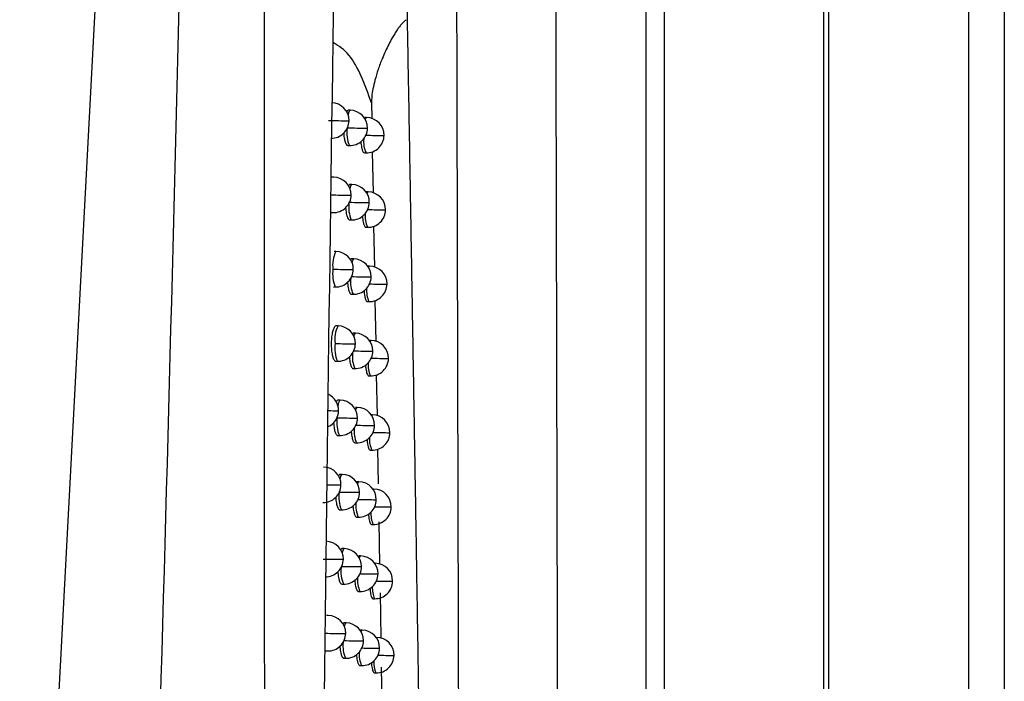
# Model space of a CAD drawing. Header units: millimetres. Extents: x 25 to 1229, y -261 to 1180.
# Tile 123 of 224: x 553 to 581, y 393 to 412. Entities that reach past the tile are written whole.
import ezdxf

# ---------------------------------------------------------------- set-up
doc = ezdxf.new("R2010")
doc.units = ezdxf.units.MM

msp = doc.modelspace()

# ---------------------------------------------------------------- linework, layer by layer
at = {"color": 7, "linetype": 'Continuous', "lineweight": 25}
for p, q in [((575.969, 640.493), (575.969, 280.406)), ((579.926, 280.449), (579.926, 640.449)), ((580.926, 640.449), (580.926, 280.449)), ((575.838, 338.337), (575.838, 452.562)), ((570.829, 338.552), (570.829, 452.347)), ((571.329, 452.347), (571.329, 338.789)), ((553.155, 371.921), (555.518, 416.988)), ((563.077, 409.818), (563.085, 409.379)), ((562.474, 409.612), (562.421, 409.613)), ((562.941, 409.405), (562.888, 409.406)), ((562.409, 408.613), (562.456, 408.612)), ((562.876, 408.406), (562.923, 408.406)), ((563.101, 408.44), (563.122, 407.282)), ((562.013, 407.721), (561.961, 407.722)), ((562.525, 407.514), (562.473, 407.515)), ((562.983, 407.307), (562.931, 407.308)), ((561.948, 406.722), (561.995, 406.721)), ((562.46, 406.515), (562.507, 406.514)), ((562.918, 406.308), (562.965, 406.308)), ((563.138, 406.341), (563.159, 405.185)), ((562.074, 405.623), (562.021, 405.624)), ((562.576, 405.416), (562.523, 405.417)), ((563.024, 405.21), (562.972, 405.211)), ((562.009, 404.624), (562.056, 404.624)), ((562.511, 404.417), (562.558, 404.416)), ((562.959, 404.211), (563.006, 404.21)), ((563.175, 404.243), (563.196, 403.089)), ((562.133, 403.526), (562.081, 403.527)), ((562.625, 403.319), (562.573, 403.32)), ((563.065, 403.114), (563.02, 403.114)), ((562.068, 402.527), (562.116, 402.527)), ((562.56, 402.32), (562.608, 402.32)), ((563.212, 402.145), (563.233, 400.993)), ((563, 402.115), (563.047, 402.114)), ((562.192, 401.43), (562.139, 401.431)), ((562.674, 401.223), (562.622, 401.224)), ((563.105, 401.018), (563.069, 401.018)), ((562.109, 400.93), (562.11, 400.944)), ((562.127, 400.431), (562.174, 400.43)), ((562.609, 400.224), (562.656, 400.224)), ((563.04, 400.019), (563.087, 400.018)), ((563.249, 400.049), (563.267, 399.07)), ((562.25, 399.335), (562.197, 399.336)), ((562.722, 399.128), (562.67, 399.129)), ((563.144, 398.922), (563.117, 398.923)), ((562.184, 398.336), (562.232, 398.335)), ((563.625, 398.416), (563.635, 398.416)), ((562.657, 398.129), (562.704, 398.128)), ((563.286, 397.994), (563.305, 396.805)), ((563.079, 397.923), (563.126, 397.923)), ((562.306, 397.24), (562.254, 397.241)), ((562.77, 397.033), (562.718, 397.034)), ((563.183, 396.828), (563.165, 396.828)), ((563.664, 396.322), (563.674, 396.322)), ((562.241, 396.241), (562.288, 396.24)), ((562.704, 396.034), (562.752, 396.034)), ((563.118, 395.829), (563.165, 395.828)), ((563.318, 395.991), (563.339, 394.711)), ((561.858, 395.353), (561.806, 395.354)), ((562.362, 395.146), (562.31, 395.147)), ((562.816, 394.939), (562.764, 394.94)), ((563.221, 394.734), (563.211, 394.734)), ((561.793, 394.354), (561.84, 394.353)), ((562.297, 394.147), (562.344, 394.146)), ((563.703, 394.228), (563.713, 394.228)), ((562.751, 393.94), (562.798, 393.94)), ((563.352, 393.895), (563.373, 392.619)), ((563.156, 393.735), (563.204, 393.734))]:
    msp.add_line(p, q, dxfattribs=at)
at = {"color": 7, "linetype": 'Continuous', "lineweight": 25, "flags": 128}
for points in [[(562.42, 409.469), (562.445, 409.574), (562.474, 409.612), (562.474, 409.612)], [(562.905, 409.349), (562.912, 409.367), (562.94, 409.405), (562.941, 409.405)], [(562.423, 409.314), (562.441, 409.314), (562.443, 409.314)], [(562.949, 409.106), (562.965, 409.106), (562.965, 409.106)], [(563.419, 408.899), (563.432, 408.899), (563.432, 408.899)], [(562.475, 407.391), (562.496, 407.476), (562.525, 407.514), (562.525, 407.514)], [(562.486, 407.215), (562.503, 407.216), (562.504, 407.216)], [(562.951, 407.261), (562.954, 407.269), (562.982, 407.307), (562.983, 407.307)], [(563.001, 407.008), (563.016, 407.008), (563.016, 407.008)], [(563.462, 406.801), (563.474, 406.801), (563.474, 406.801)], [(562.528, 405.311), (562.547, 405.378), (562.575, 405.416), (562.576, 405.416)], [(562.996, 405.174), (563.024, 405.21), (563.024, 405.21)], [(562.547, 405.118), (562.564, 405.118), (562.565, 405.118)], [(563.052, 404.91), (563.066, 404.91), (563.067, 404.91)], [(563.504, 404.704), (563.515, 404.704), (563.515, 404.704)], [(562.581, 403.229), (562.596, 403.281), (562.625, 403.319), (562.625, 403.319)], [(562.607, 403.021), (562.624, 403.021), (562.624, 403.021)], [(563.04, 403.086), (563.064, 403.114), (563.065, 403.114)], [(563.102, 402.813), (563.116, 402.814), (563.116, 402.814)], [(563.545, 402.607), (563.556, 402.607), (563.556, 402.607)], [(562.133, 401.26), (562.155, 401.366), (562.18, 401.424), (562.192, 401.43)], [(562.129, 401.132), (562.147, 401.133), (562.149, 401.133)], [(562.634, 401.147), (562.645, 401.185), (562.674, 401.223), (562.674, 401.223)], [(563.084, 400.997), (563.105, 401.018), (563.105, 401.018)], [(562.666, 400.924), (562.682, 400.924), (562.683, 400.924)], [(563.152, 400.717), (563.165, 400.717), (563.165, 400.717)], [(563.585, 400.511), (563.596, 400.511), (563.596, 400.511)], [(562.195, 399.189), (562.216, 399.285), (562.244, 399.333), (562.25, 399.335)], [(562.685, 399.064), (562.693, 399.09), (562.722, 399.128), (562.722, 399.128)], [(562.197, 399.037), (562.215, 399.037), (562.217, 399.037)], [(562.725, 398.829), (562.74, 398.829), (562.741, 398.829)], [(563.127, 398.909), (563.144, 398.922), (563.144, 398.922)], [(563.2, 398.622), (563.213, 398.622), (563.213, 398.622)], [(562.255, 397.114), (562.277, 397.202), (562.306, 397.24), (562.306, 397.24)], [(562.265, 396.941), (562.283, 396.942), (562.284, 396.942)], [(562.736, 396.98), (562.741, 396.995), (562.769, 397.033), (562.77, 397.033)], [(562.782, 396.734), (562.797, 396.734), (562.797, 396.734)], [(563.17, 396.82), (563.183, 396.828), (563.183, 396.828)], [(563.248, 396.527), (563.261, 396.527), (563.261, 396.527)], [(562.314, 395.037), (562.333, 395.108), (562.362, 395.146), (562.362, 395.146)], [(562.785, 394.897), (562.787, 394.901), (562.816, 394.939), (562.816, 394.939)], [(562.331, 394.847), (562.348, 394.847), (562.349, 394.847)], [(562.838, 394.639), (562.853, 394.64), (562.853, 394.64)], [(563.213, 394.731), (563.221, 394.734), (563.221, 394.734)], [(563.295, 394.433), (563.307, 394.433), (563.307, 394.433)]]:
    msp.add_lwpolyline(points, dxfattribs=at)
at = {"color": 7, "linetype": 'Continuous', "lineweight": 25}
for centre, radius, start, end in [((561.943, 409.319), 0.5, 359.4043, 88.9784), ((562.465, 409.112), 0.5, 359.3475, 88.9784), ((562.932, 408.905), 0.5, 359.3171, 88.9784), ((562.833, 490.354), 81.041, 269.31826, 269.71012), ((561.943, 409.319), 0.5, 268.9784, 359.4043), ((563.273, 408.969), 0.892, 171.619, 203.5719), ((563.421, 488.537), 79.432, 269.25736, 269.65979), ((562.465, 409.112), 0.5, 268.9784, 359.3475), ((563.634, 408.726), 0.78, 174.3361, 204.2225), ((563.931, 486.47), 77.573, 269.25339, 269.62229), ((562.932, 408.905), 0.5, 268.9784, 359.3171), ((562.004, 407.221), 0.5, 359.3874, 88.9784), ((562.516, 407.014), 0.5, 359.3352, 88.9784), ((562.907, 487.047), 79.833, 269.29955, 269.69786), ((562.004, 407.221), 0.5, 268.9784, 359.3874), ((562.974, 406.807), 0.5, 359.3091, 88.9784), ((563.301, 406.862), 0.867, 172.2015, 203.6988), ((563.477, 484.906), 77.9, 269.25126, 269.65011), ((562.516, 407.014), 0.5, 268.9784, 359.3352), ((563.662, 406.623), 0.765, 174.7209, 204.3269), ((562.974, 406.807), 0.5, 268.9784, 359.3091), ((563.98, 483.78), 76.98, 269.24906, 269.61422), ((562.797, 405.247), 0.816, 152.5214, 188.7606), ((562.065, 405.123), 0.5, 359.3713, 88.9784), ((562.567, 404.916), 0.5, 359.3238, 88.9784), ((563.015, 404.71), 0.5, 359.3018, 88.9784), ((562.942, 404.992), 0.96, 172.1744, 202.5891), ((562.979, 483.935), 78.818, 269.2819, 269.68586), ((562.065, 405.123), 0.5, 268.9784, 359.3713), ((563.535, 481.804), 76.895, 269.24348, 269.64041), ((562.567, 404.916), 0.5, 268.9784, 359.3238), ((563.331, 404.758), 0.845, 172.7275, 203.8195), ((563.015, 404.71), 0.5, 268.9784, 359.3018), ((564.029, 481.175), 76.473, 269.24538, 269.60646), ((563.69, 404.521), 0.752, 175.0858, 204.4286), ((562.828, 403.155), 0.788, 151.8609, 189.4206), ((562.124, 403.026), 0.5, 359.3561, 88.9784), ((562.616, 402.82), 0.5, 359.3131, 88.9784), ((562.976, 402.892), 0.935, 171.7666, 202.9965), ((563.051, 480.997), 77.978, 269.2653, 269.67411), ((562.124, 403.026), 0.5, 268.9784, 359.3561), ((563.056, 402.614), 0.5, 359.2951, 88.9784), ((563.362, 402.654), 0.825, 173.2103, 203.9353), ((563.592, 478.816), 76.004, 269.23651, 269.63102), ((562.616, 402.82), 0.5, 268.9784, 359.3131), ((563.719, 402.42), 0.739, 175.4329, 204.5277), ((563.056, 402.614), 0.5, 268.9784, 359.2951), ((564.077, 478.651), 76.045, 269.24232, 269.59902), ((561.649, 401.138), 0.5, 359.4046, 63.4049), ((562.183, 400.93), 0.5, 359.3418, 88.9784), ((561.649, 401.138), 0.5, 294.8186, 359.4046), ((562.292, 444.519), 43.387, 269.4341, 269.7838), ((562.665, 400.724), 0.5, 359.3031, 88.9784), ((563.096, 400.518), 0.5, 359.2891, 88.9784), ((563.003, 400.791), 0.904, 171.2125, 203.55), ((563.122, 478.217), 77.294, 269.24972, 269.66264), ((562.183, 400.93), 0.5, 268.9784, 359.3418), ((563.393, 400.552), 0.807, 173.6584, 204.047), ((563.648, 475.933), 75.218, 269.23032, 269.62193), ((562.665, 400.724), 0.5, 268.9784, 359.3031), ((563.096, 400.518), 0.5, 268.9784, 359.2891), ((564.124, 476.203), 75.693, 269.23985, 269.59189), ((563.747, 400.32), 0.726, 175.7639, 204.6244), ((561.717, 399.042), 0.5, 359.3865, 88.9784), ((562.241, 398.835), 0.5, 359.3282, 88.9784), ((562.713, 398.628), 0.5, 359.2938, 88.9784), ((561.717, 399.042), 0.5, 268.9784, 359.3865), ((562.433, 452.589), 53.553, 269.3646, 269.7483), ((563.011, 398.69), 0.856, 170.2844, 204.4775), ((563.192, 475.579), 76.751, 269.23512, 269.65143), ((562.241, 398.835), 0.5, 268.9784, 359.3282), ((563.135, 398.422), 0.5, 359.2836, 88.9784), ((563.426, 398.452), 0.79, 174.0778, 204.1552), ((563.704, 473.147), 74.527, 269.22487, 269.61317), ((562.713, 398.628), 0.5, 268.9784, 359.2938), ((563.776, 398.221), 0.715, 176.0803, 204.7188), ((563.135, 398.422), 0.5, 268.9784, 359.2836), ((564.171, 473.827), 75.413, 269.23796, 269.58508), ((561.784, 396.947), 0.5, 359.3692, 88.9784), ((562.297, 396.74), 0.5, 359.3156, 88.9784), ((562.687, 474.529), 77.588, 269.27884, 269.68871), ((561.784, 396.947), 0.5, 268.9784, 359.3692), ((562.761, 396.533), 0.5, 359.2853, 88.9784), ((563.086, 396.59), 0.871, 172.1134, 203.6801), ((563.254, 472.094), 75.362, 269.22806, 269.6414), ((562.297, 396.74), 0.5, 268.9784, 359.3156), ((563.174, 396.328), 0.5, 359.2788, 88.9784), ((563.458, 396.352), 0.775, 174.4726, 204.2602), ((563.758, 470.45), 73.924, 269.22012, 269.60472), ((562.761, 396.533), 0.5, 268.9784, 359.2853), ((563.174, 396.328), 0.5, 268.9784, 359.2788), ((564.218, 471.519), 75.199, 269.23661, 269.57859), ((563.804, 396.123), 0.704, 176.3833, 204.8109), ((561.849, 394.853), 0.5, 359.3529, 88.9784), ((562.353, 394.646), 0.5, 359.3037, 88.9784), ((562.807, 394.44), 0.5, 359.2774, 88.9784), ((562.764, 471.464), 76.618, 269.26091, 269.6765), ((561.849, 394.853), 0.5, 268.9784, 359.3529), ((563.317, 469.016), 74.378, 269.21993, 269.63143), ((562.353, 394.646), 0.5, 268.9784, 359.3037), ((563.213, 394.234), 0.5, 359.2745, 88.9784), ((563.12, 394.488), 0.848, 172.6419, 203.8004), ((562.807, 394.44), 0.5, 268.9784, 359.2774), ((563.812, 467.836), 73.405, 269.21604, 269.59659), ((563.491, 394.253), 0.761, 174.8462, 204.3625), ((563.833, 394.026), 0.694, 176.6737, 204.9009), ((563.213, 394.234), 0.5, 268.9784, 359.2745), ((564.263, 469.276), 75.05, 269.23578, 269.57242)]:
    msp.add_arc(centre, radius, start, end, dxfattribs=at)
for points, knots in [([(568.2, 450.546), (568.202, 449.389), (568.206, 447.075), (568.212, 443.606), (568.218, 440.138), (568.224, 436.671), (568.231, 433.205), (568.237, 429.74), (568.244, 426.276), (568.251, 422.813), (568.258, 419.352), (568.266, 415.891), (568.273, 412.432), (568.281, 408.974), (568.289, 405.516), (568.297, 402.06), (568.305, 398.605), (568.316, 394), (568.331, 388.248), (568.349, 381.352), (568.368, 374.462), (568.387, 367.58), (568.407, 360.704), (568.428, 353.835), (568.449, 346.973), (568.464, 342.405), (568.472, 340.12)], [0, 0, 0, 0, 0.031249, 0.062496, 0.093743, 0.12499, 0.156236, 0.187482, 0.218728, 0.249975, 0.281223, 0.312471, 0.343721, 0.374973, 0.406226, 0.437482, 0.468739, 0.5, 0.562517, 0.625024, 0.687525, 0.750021, 0.812515, 0.875007, 0.937502, 1, 1, 1, 1]), ([(565.703, 338.214), (565.699, 339.394), (565.691, 341.742), (565.679, 345.248), (565.668, 348.721), (565.657, 352.16), (565.646, 355.565), (565.635, 358.936), (565.625, 362.273), (565.615, 365.576), (565.605, 368.846), (565.595, 372.08), (565.586, 375.281), (565.577, 378.447), (565.568, 381.579), (565.559, 384.677), (565.551, 387.74), (565.543, 390.769), (565.535, 393.763), (565.527, 396.722), (565.519, 399.647), (565.512, 402.537), (565.505, 405.393), (565.498, 408.213), (565.491, 410.999), (565.484, 413.75), (565.478, 416.466), (565.474, 418.265), (565.472, 419.159)], [0, 0, 0, 0, 0.04397, 0.087499, 0.130586, 0.173231, 0.215435, 0.257197, 0.298519, 0.339399, 0.379839, 0.419839, 0.459397, 0.498516, 0.537194, 0.575432, 0.61323, 0.650588, 0.687507, 0.723986, 0.760025, 0.795625, 0.830785, 0.865506, 0.899788, 0.933631, 0.967035, 1, 1, 1, 1]), ([(565.145, 337.799), (565.134, 338.815), (565.111, 340.84), (565.076, 343.868), (565.041, 346.874), (565.006, 349.86), (564.97, 352.824), (564.934, 355.767), (564.897, 358.689), (564.86, 361.589), (564.823, 364.468), (564.785, 367.325), (564.747, 370.161), (564.709, 372.974), (564.67, 375.766), (564.631, 378.536), (564.591, 381.285), (564.551, 384.011), (564.511, 386.715), (564.47, 389.398), (564.429, 392.058), (564.387, 394.696), (564.345, 397.312), (564.303, 399.906), (564.26, 402.477), (564.217, 405.026), (564.174, 407.553), (564.13, 410.057), (564.086, 412.539), (564.041, 414.998), (564.011, 416.63), (563.996, 417.442)], [0, 0, 0, 0, 0.038566, 0.07684, 0.114823, 0.152513, 0.189913, 0.22702, 0.263836, 0.30036, 0.336593, 0.372534, 0.408183, 0.44354, 0.478606, 0.513381, 0.547863, 0.582054, 0.615954, 0.649562, 0.682878, 0.715902, 0.748635, 0.781076, 0.813226, 0.845084, 0.87665, 0.907925, 0.938908, 0.9696, 1, 1, 1, 1]), ([(560.119, 315.718), (560.118, 317.407), (560.115, 320.792), (560.11, 325.883), (560.106, 331.002), (560.102, 336.147), (560.098, 341.319), (560.094, 346.518), (560.09, 351.744), (560.086, 356.997), (560.083, 362.277), (560.079, 367.583), (560.076, 372.917), (560.073, 378.277), (560.07, 383.664), (560.067, 389.077), (560.064, 394.518), (560.062, 399.985), (560.059, 405.479), (560.057, 410.999), (560.055, 414.689), (560.055, 416.538)], [0, 0, 0, 0, 0.0502629, 0.1007885, 0.1515771, 0.2026286, 0.2539431, 0.3055207, 0.3573614, 0.4094653, 0.4618324, 0.5144629, 0.5673568, 0.6205141, 0.673935, 0.7276196, 0.7815679, 0.83578, 0.8902559, 0.9449959, 1, 1, 1, 1]), ([(562.023, 413.844), (561.771, 397.461), (561.59, 381.067), (561.338, 348.287), (561.265, 331.904), (561.228, 315.531)], [0, 0, 0, 0, 0.5, 0.5, 1, 1, 1, 1]), ([(564.057, 412.165), (564.036, 412.148), (563.992, 412.111), (563.93, 412.045), (563.865, 411.965), (563.798, 411.873), (563.729, 411.767), (563.649, 411.631), (563.56, 411.467), (563.467, 411.273), (563.365, 411.037), (563.264, 410.765), (563.177, 410.478), (563.118, 410.224), (563.082, 410.011), (563.079, 409.879), (563.077, 409.818)], [0, 0, 0, 0, 0.030772, 0.065702, 0.105047, 0.148987, 0.197652, 0.251134, 0.33087, 0.413859, 0.500268, 0.627622, 0.750224, 0.846489, 0.929534, 1, 1, 1, 1]), ([(563.077, 409.818), (562.887, 410.338), (562.592, 411.15), (562.152, 411.421), (561.994, 411.518)], [0, 0, 0, 0, 0.641342, 1, 1, 1, 1]), ([(562.421, 409.606), (562.417, 409.608), (562.399, 409.616), (562.382, 409.587), (562.369, 409.567)], [0, 0, 0, 0, 0.2693581, 1, 1, 1, 1]), ([(562.293, 408.966), (562.294, 408.96), (562.295, 408.899), (562.312, 408.797), (562.342, 408.684), (562.377, 408.619), (562.4, 408.619), (562.409, 408.619)], [0, 0, 0, 0, 0.0270076, 0.291261, 0.5563564, 0.8229889, 1, 1, 1, 1]), ([(562.775, 408.73), (562.775, 408.728), (562.776, 408.693), (562.785, 408.632), (562.799, 408.541), (562.821, 408.469), (562.847, 408.417), (562.866, 408.41), (562.876, 408.406)], [0, 0, 0, 0, 0.01253, 0.178451, 0.350946, 0.585969, 0.771196, 1, 1, 1, 1]), ([(562.473, 407.514), (562.473, 407.515), (562.463, 407.52), (562.446, 407.508), (562.431, 407.484), (562.426, 407.475)], [0, 0, 0, 0, 0.005793, 0.631623, 1, 1, 1, 1]), ([(562.348, 406.863), (562.348, 406.852), (562.35, 406.808), (562.36, 406.74), (562.376, 406.647), (562.401, 406.575), (562.43, 406.525), (562.45, 406.518), (562.46, 406.515)], [0, 0, 0, 0, 0.051476, 0.21078, 0.376091, 0.612818, 0.78814, 1, 1, 1, 1]), ([(562.819, 406.627), (562.819, 406.627), (562.82, 406.593), (562.829, 406.534), (562.843, 406.443), (562.864, 406.371), (562.89, 406.319), (562.908, 406.312), (562.918, 406.309)], [0, 0, 0, 0, 0.003993, 0.171362, 0.345421, 0.580124, 0.767515, 1, 1, 1, 1]), ([(562.523, 405.417), (562.523, 405.417), (562.514, 405.422), (562.499, 405.412), (562.486, 405.39), (562.481, 405.384)], [0, 0, 0, 0, 0.006404, 0.69865, 1, 1, 1, 1]), ([(562.401, 404.76), (562.401, 404.751), (562.402, 404.709), (562.412, 404.642), (562.428, 404.55), (562.452, 404.478), (562.481, 404.427), (562.5, 404.421), (562.511, 404.417)], [0, 0, 0, 0, 0.043035, 0.203766, 0.370571, 0.608535, 0.785631, 1, 1, 1, 1]), ([(562.863, 404.525), (562.866, 404.496), (562.871, 404.435), (562.886, 404.347), (562.906, 404.275), (562.931, 404.222), (562.949, 404.215), (562.959, 404.211)], [0, 0, 0, 0, 0.164062, 0.339742, 0.573713, 0.763431, 1, 1, 1, 1]), ([(562.081, 403.524), (562.073, 403.524), (562.049, 403.523), (562.012, 403.467), (561.976, 403.359), (561.952, 403.219), (561.94, 403.055), (561.943, 402.888), (561.961, 402.74), (561.991, 402.617), (562.027, 402.548), (562.055, 402.525), (562.067, 402.528), (562.068, 402.529)], [0, 0, 0, 0, 0.059539, 0.176619, 0.271866, 0.380509, 0.48421, 0.587954, 0.696592, 0.791927, 0.908963, 0.991196, 1, 1, 1, 1]), ([(562.573, 403.32), (562.573, 403.32), (562.564, 403.325), (562.551, 403.317), (562.539, 403.298), (562.536, 403.294)], [0, 0, 0, 0, 0.007153, 0.781155, 1, 1, 1, 1]), ([(562.453, 402.658), (562.453, 402.651), (562.454, 402.611), (562.464, 402.546), (562.48, 402.453), (562.503, 402.381), (562.531, 402.331), (562.55, 402.324), (562.56, 402.321)], [0, 0, 0, 0, 0.034597, 0.196755, 0.365061, 0.604117, 0.783018, 1, 1, 1, 1]), ([(562.908, 402.426), (562.911, 402.389), (562.917, 402.321), (562.932, 402.239), (562.95, 402.173), (562.973, 402.125), (562.991, 402.118), (563, 402.115)], [0, 0, 0, 0, 0.200023, 0.37566, 0.567761, 0.776312, 1, 1, 1, 1]), ([(562.139, 401.428), (562.134, 401.428), (562.114, 401.431), (562.095, 401.399), (562.082, 401.376)], [0, 0, 0, 0, 0.291497, 1, 1, 1, 1]), ([(562.007, 400.79), (562.012, 400.735), (562.022, 400.632), (562.055, 400.51), (562.091, 400.441), (562.117, 400.434), (562.127, 400.432)], [0, 0, 0, 0, 0.275611, 0.514793, 0.81706, 1, 1, 1, 1]), ([(562.504, 400.556), (562.504, 400.551), (562.506, 400.513), (562.515, 400.45), (562.53, 400.357), (562.553, 400.285), (562.58, 400.235), (562.599, 400.228), (562.609, 400.225)], [0, 0, 0, 0, 0.026163, 0.189747, 0.35956, 0.599537, 0.780284, 1, 1, 1, 1]), ([(562.951, 400.325), (562.953, 400.291), (562.959, 400.224), (562.973, 400.144), (562.991, 400.077), (563.014, 400.029), (563.031, 400.022), (563.04, 400.019)], [0, 0, 0, 0, 0.190808, 0.368125, 0.562327, 0.773399, 1, 1, 1, 1]), ([(562.197, 399.333), (562.195, 399.334), (562.184, 399.338), (562.165, 399.324), (562.15, 399.299), (562.144, 399.289)], [0, 0, 0, 0, 0.116596, 0.631549, 1, 1, 1, 1]), ([(562.67, 399.129), (562.67, 399.129), (562.661, 399.134), (562.652, 399.124), (562.643, 399.114)], [0, 0, 0, 0, 0.009365, 1, 1, 1, 1]), ([(562.068, 398.689), (562.068, 398.688), (562.069, 398.625), (562.086, 398.523), (562.112, 398.422), (562.139, 398.367), (562.162, 398.339), (562.178, 398.339), (562.184, 398.339)], [0, 0, 0, 0, 0.003581, 0.300526, 0.547611, 0.703141, 0.87972, 1, 1, 1, 1]), ([(562.555, 398.456), (562.555, 398.452), (562.556, 398.416), (562.565, 398.354), (562.58, 398.262), (562.602, 398.19), (562.629, 398.139), (562.647, 398.133), (562.657, 398.129)], [0, 0, 0, 0, 0.017733, 0.182744, 0.35407, 0.594767, 0.777404, 1, 1, 1, 1]), ([(562.992, 398.225), (562.995, 398.193), (563, 398.128), (563.014, 398.05), (563.031, 397.983), (563.054, 397.934), (563.07, 397.927), (563.079, 397.923)], [0, 0, 0, 0, 0.181199, 0.360218, 0.556594, 0.770311, 1, 1, 1, 1]), ([(562.254, 397.241), (562.254, 397.241), (562.244, 397.246), (562.227, 397.233), (562.212, 397.209), (562.206, 397.2)], [0, 0, 0, 0, 0.005713, 0.621435, 1, 1, 1, 1]), ([(562.128, 396.589), (562.128, 396.578), (562.13, 396.534), (562.14, 396.466), (562.157, 396.373), (562.181, 396.301), (562.211, 396.251), (562.23, 396.244), (562.241, 396.241)], [0, 0, 0, 0, 0.052546, 0.211654, 0.376637, 0.616203, 0.790619, 1, 1, 1, 1]), ([(562.604, 396.356), (562.604, 396.354), (562.605, 396.32), (562.614, 396.26), (562.628, 396.168), (562.65, 396.096), (562.676, 396.045), (562.694, 396.038), (562.704, 396.034)], [0, 0, 0, 0, 0.009306, 0.175744, 0.348592, 0.589767, 0.774351, 1, 1, 1, 1]), ([(563.033, 396.126), (563.036, 396.096), (563.04, 396.033), (563.054, 395.956), (563.071, 395.889), (563.093, 395.839), (563.109, 395.833), (563.118, 395.829)], [0, 0, 0, 0, 0.171108, 0.351856, 0.550496, 0.76701, 1, 1, 1, 1]), ([(562.31, 395.146), (562.31, 395.147), (562.3, 395.152), (562.285, 395.141), (562.271, 395.119), (562.267, 395.112)], [0, 0, 0, 0, 0.0062988, 0.6854457, 1, 1, 1, 1]), ([(562.186, 394.49), (562.187, 394.481), (562.188, 394.439), (562.197, 394.372), (562.214, 394.279), (562.238, 394.207), (562.267, 394.157), (562.286, 394.15), (562.297, 394.147)], [0, 0, 0, 0, 0.044197, 0.204716, 0.37117, 0.612188, 0.788303, 1, 1, 1, 1]), ([(562.653, 394.257), (562.653, 394.257), (562.654, 394.224), (562.662, 394.166), (562.676, 394.074), (562.698, 394.002), (562.723, 393.951), (562.741, 393.944), (562.751, 393.941)], [0, 0, 0, 0, 0.000881, 0.168748, 0.343127, 0.584486, 0.771085, 1, 1, 1, 1]), ([(563.074, 394.028), (563.076, 394), (563.08, 393.94), (563.093, 393.864), (563.11, 393.796), (563.131, 393.746), (563.148, 393.739), (563.156, 393.735)], [0, 0, 0, 0, 0.160416, 0.342926, 0.543941, 0.763441, 1, 1, 1, 1])]:
    msp.add_open_spline(points, degree=3, knots=knots, dxfattribs=at)
msp.add_open_spline([(556.308, 367.766), (556.891, 383.957), (557.369, 400.152), (557.742, 416.35)], degree=3, dxfattribs=at)

doc.saveas('drawing.dxf')
